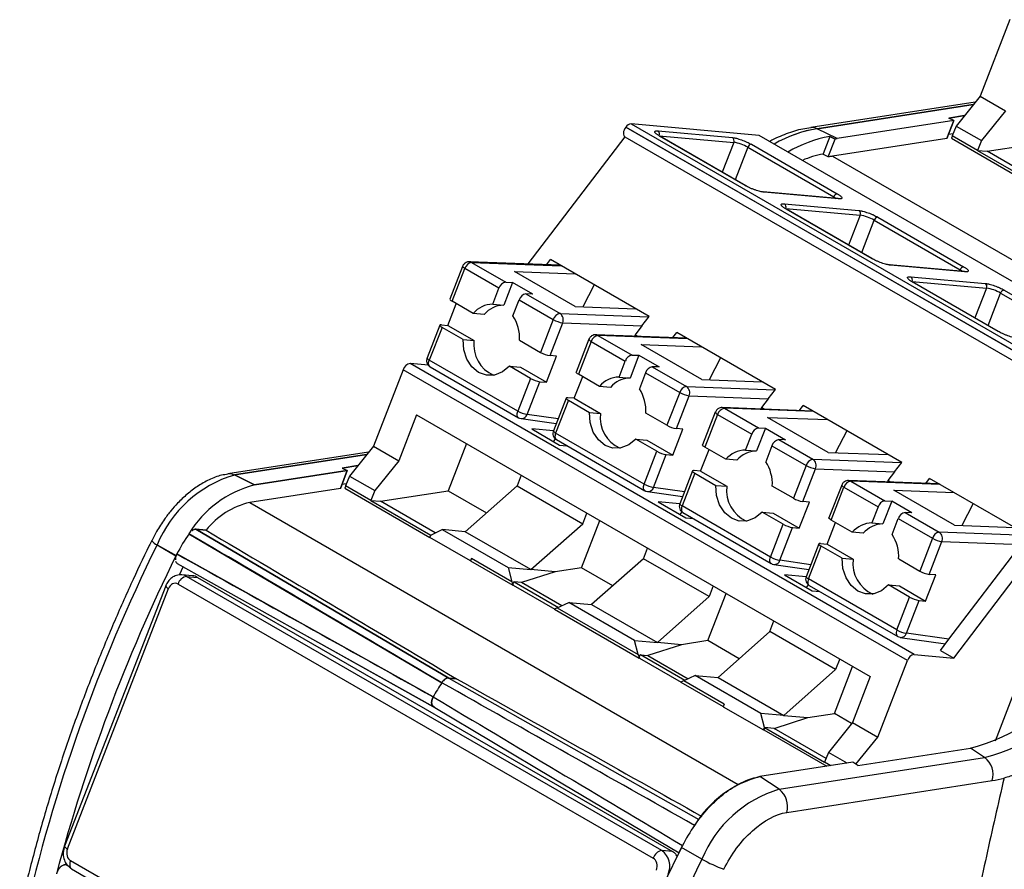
# Model space of a CAD drawing. Header units: millimetres. Extents: x 10 to 410, y 10 to 314.
# Tile 26 of 31: x 307 to 335, y 246 to 269. Entities that reach past the tile are written whole.
import ezdxf

# ---------------------------------------------------------------- set-up
doc = ezdxf.new("R2010")
doc.units = ezdxf.units.MM
doc.header["$LTSCALE"] = 1.5

msp = doc.modelspace()

# ---------------------------------------------------------------- linework, layer by layer
for p, q in [((334.722, 269.302), (333.892, 267.162)), ((333.756, 266.993), (329.156, 266.281)), ((333.756, 266.993), (329.156, 266.281)), ((329.336, 266.25), (333.702, 266.926)), ((333.702, 266.926), (329.336, 266.25)), ((333.892, 267.162), (333.218, 266.325)), ((333.892, 267.162), (334.599, 266.754)), ((334.599, 266.754), (333.926, 265.916)), ((324.129, 266.383), (338.236, 258.239)), ((327.709, 266.063), (324.129, 266.383)), ((333.157, 266.475), (329.896, 265.971)), ((333.157, 266.475), (329.896, 265.971)), ((332.963, 265.976), (333.157, 266.475)), ((333.157, 266.475), (332.963, 265.976)), ((333.013, 266.548), (333.452, 266.615)), ((333.452, 266.615), (333.013, 266.548)), ((333.157, 266.475), (333.013, 266.548)), ((333.157, 266.475), (333.013, 266.548)), ((323.983, 266.295), (323.979, 266.29)), ((338.086, 258.148), (323.979, 266.29)), ((323.983, 266.295), (338.09, 258.152)), ((324.882, 266.186), (326.964, 266)), ((329.896, 265.971), (329.336, 266.25)), ((329.896, 265.971), (329.336, 266.25)), ((333.134, 266.106), (333.006, 266.086)), ((333.218, 266.325), (333.112, 266.051)), ((333.218, 266.325), (333.926, 265.916)), ((323.955, 266.021), (321.244, 262.463)), ((323.955, 266.021), (338.062, 257.878)), ((324.917, 266.054), (326.999, 265.868)), ((327.324, 264.657), (324.92, 266.045)), ((327.339, 264.652), (324.934, 266.04)), ((326.999, 265.868), (326.676, 265.035)), ((327.492, 265.815), (329.896, 264.427)), ((341.816, 257.919), (327.709, 266.063)), ((329.688, 266.033), (329.497, 265.542)), ((329.639, 265.46), (329.834, 265.961)), ((329.639, 265.46), (329.834, 265.961)), ((329.688, 266.033), (329.834, 265.961)), ((329.834, 265.961), (329.688, 266.033)), ((332.963, 265.976), (329.762, 265.48)), ((333.089, 265.982), (335.473, 264.606)), ((333.819, 265.643), (333.112, 266.051)), ((333.926, 265.916), (333.819, 265.643)), ((334.086, 265.619), (335.983, 265.913)), ((327.395, 265.729), (327.044, 264.823)), ((327.395, 265.729), (329.799, 264.341)), ((333.819, 265.643), (335.499, 264.673)), ((333.819, 265.643), (334.086, 265.619)), ((335.623, 264.732), (334.086, 265.619)), ((329.762, 265.48), (343.514, 257.542)), ((329.907, 264.294), (327.825, 264.48)), ((329.934, 264.286), (327.852, 264.472)), ((329.785, 264.305), (329.799, 264.341)), ((328.417, 264.145), (330.5, 263.959)), ((328.453, 264.013), (330.535, 263.827)), ((330.86, 262.616), (328.455, 264.004)), ((330.874, 262.611), (328.47, 263.999)), ((330.535, 263.827), (330.212, 262.994)), ((330.579, 262.782), (330.931, 263.688)), ((330.931, 263.688), (333.335, 262.3)), ((331.027, 263.774), (333.431, 262.386)), ((322.143, 262.428), (319.607, 262.525)), ((319.666, 262.507), (320.621, 261.956)), ((319.666, 262.507), (322.171, 262.412)), ((321.764, 262.443), (321.872, 262.585)), ((324.63, 260.993), (321.872, 262.585)), ((319.413, 262.397), (319.057, 261.48)), ((319.121, 261.418), (319.477, 262.336)), ((320.432, 261.785), (319.477, 262.336)), ((320.871, 262.252), (322.56, 262.188)), ((322.568, 261.272), (320.871, 262.252)), ((333.443, 262.253), (331.361, 262.439)), ((333.469, 262.245), (331.387, 262.431)), ((333.335, 262.3), (333.321, 262.264)), ((320.813, 261.949), (320.565, 261.311)), ((320.621, 261.956), (320.813, 261.949)), ((321.378, 261.622), (320.813, 261.949)), ((331.953, 262.104), (334.035, 261.918)), ((331.988, 261.972), (334.07, 261.786)), ((334.395, 260.575), (331.991, 261.963)), ((334.41, 260.57), (332.006, 261.958)), ((320.259, 261.338), (320.432, 261.785)), ((323.094, 261.88), (322.778, 261.264)), ((334.07, 261.786), (333.747, 260.953)), ((334.563, 261.733), (336.967, 260.345)), ((319.711, 261.078), (319.121, 261.418)), ((320.824, 261.011), (320.998, 261.458)), ((320.998, 261.458), (321.952, 260.907)), ((321.187, 261.63), (322.141, 261.079)), ((321.378, 261.622), (321.187, 261.63)), ((334.115, 260.741), (334.466, 261.647)), ((334.466, 261.647), (336.87, 260.259)), ((319.003, 260.744), (319.239, 261.351)), ((320.259, 261.338), (320.565, 261.311)), ((322.568, 261.272), (324.257, 261.208)), ((320.017, 261.051), (319.711, 261.078)), ((321.952, 260.907), (321.596, 259.99)), ((322.141, 261.079), (324.623, 260.984)), ((324.43, 260.731), (324.63, 260.993)), ((318.775, 260.751), (318.419, 259.833)), ((318.839, 260.689), (318.483, 259.772)), ((318.82, 260.76), (319.003, 260.744)), ((319.428, 260.349), (318.839, 260.689)), ((319.003, 260.744), (319.734, 260.322)), ((321.86, 259.897), (322.216, 260.814)), ((322.216, 260.814), (324.43, 260.731)), ((324.43, 260.731), (324.242, 260.484)), ((319.428, 260.349), (319.734, 260.322)), ((321.007, 260.33), (321.596, 259.99)), ((322.949, 260.356), (322.593, 259.439)), ((323.013, 260.295), (322.657, 259.377)), ((323.013, 260.295), (323.967, 259.744)), ((325.679, 260.387), (323.143, 260.484)), ((323.202, 260.466), (324.156, 259.915)), ((325.707, 260.371), (323.202, 260.466)), ((324.242, 260.484), (324.226, 260.443)), ((324.242, 260.484), (324.321, 260.439)), ((325.299, 260.402), (325.408, 260.544)), ((328.165, 258.952), (325.408, 260.544)), ((324.407, 260.211), (326.096, 260.147)), ((326.104, 259.231), (324.407, 260.211)), ((320.958, 258.343), (318.483, 259.772)), ((321.761, 259.152), (322.044, 259.881)), ((322.044, 259.881), (321.86, 259.897)), ((323.794, 259.297), (323.967, 259.744)), ((324.348, 259.908), (324.1, 259.27)), ((324.156, 259.915), (324.348, 259.908)), ((324.348, 259.908), (324.914, 259.581)), ((326.63, 259.838), (326.314, 259.223)), ((317.751, 259.505), (316.922, 257.366)), ((331.858, 251.361), (317.751, 259.505)), ((332.051, 251.532), (317.945, 259.676)), ((318.458, 259.63), (317.945, 259.676)), ((318.505, 259.588), (320.98, 258.159)), ((321.313, 259.261), (320.724, 259.601)), ((320.724, 259.601), (321.03, 259.574)), ((321.03, 259.574), (321.761, 259.152)), ((324.722, 259.589), (325.677, 259.038)), ((324.914, 259.581), (324.722, 259.589)), ((321.313, 259.261), (320.958, 258.343)), ((322.539, 258.703), (322.774, 259.31)), ((323.246, 259.037), (322.657, 259.377)), ((323.794, 259.297), (324.1, 259.27)), ((324.533, 259.417), (324.36, 258.97)), ((324.533, 259.417), (325.488, 258.866)), ((326.104, 259.231), (327.793, 259.167)), ((321.221, 258.251), (321.577, 259.168)), ((321.577, 259.168), (321.761, 259.152)), ((323.553, 259.01), (323.246, 259.037)), ((325.677, 259.038), (328.159, 258.943)), ((327.965, 258.689), (328.165, 258.952)), ((322.31, 258.71), (321.954, 257.792)), ((322.374, 258.648), (322.018, 257.731)), ((322.539, 258.703), (322.355, 258.719)), ((322.374, 258.648), (322.963, 258.308)), ((322.539, 258.703), (323.27, 258.281)), ((325.488, 258.866), (325.132, 257.949)), ((325.396, 257.856), (325.752, 258.773)), ((325.752, 258.773), (327.965, 258.689)), ((327.965, 258.689), (327.778, 258.443)), ((329.214, 258.346), (326.678, 258.443)), ((326.737, 258.425), (327.692, 257.874)), ((329.242, 258.33), (326.737, 258.425)), ((327.778, 258.443), (327.762, 258.402)), ((327.857, 258.398), (327.778, 258.443)), ((328.835, 258.361), (328.943, 258.503)), ((331.701, 256.911), (328.943, 258.503)), ((318.127, 258.242), (317.629, 256.957)), ((318.127, 258.242), (330.82, 250.915)), ((320.981, 258.161), (321.008, 258.146)), ((321.008, 258.146), (321.052, 258.138)), ((321.052, 258.134), (322.033, 257.994)), ((322.084, 258.127), (321.221, 258.251)), ((322.963, 258.308), (323.27, 258.281)), ((325.132, 257.949), (324.542, 258.289)), ((326.484, 258.315), (326.129, 257.398)), ((326.548, 258.254), (326.193, 257.336)), ((326.548, 258.254), (327.503, 257.703)), ((327.942, 258.17), (329.631, 258.106)), ((329.639, 257.19), (327.942, 258.17)), ((321.957, 257.791), (321.349, 257.845)), ((321.349, 257.845), (322.127, 257.396)), ((325.297, 257.111), (325.579, 257.84)), ((325.579, 257.84), (325.396, 257.856)), ((327.884, 257.867), (327.636, 257.229)), ((327.692, 257.874), (327.884, 257.867)), ((327.884, 257.867), (328.449, 257.54)), ((333.154, 251.434), (338.062, 257.878)), ((321.962, 257.491), (322.017, 257.563)), ((324.493, 256.302), (322.018, 257.731)), ((322.041, 257.547), (324.516, 256.118)), ((324.849, 257.22), (324.26, 257.56)), ((324.26, 257.56), (324.566, 257.533)), ((327.33, 257.256), (327.503, 257.703)), ((328.258, 257.548), (329.212, 256.997)), ((328.449, 257.54), (328.258, 257.548)), ((330.165, 257.797), (329.85, 257.182)), ((316.922, 257.366), (316.248, 256.528)), ((316.922, 257.366), (317.629, 256.957)), ((319.525, 257.436), (319.013, 256.116)), ((322.127, 257.396), (322.334, 257.377)), ((324.566, 257.533), (325.297, 257.111)), ((326.074, 256.662), (326.31, 257.269)), ((326.782, 256.996), (326.193, 257.336)), ((328.069, 257.376), (327.895, 256.929)), ((328.069, 257.376), (329.023, 256.825)), ((316.785, 257.196), (312.852, 256.587)), ((316.785, 257.196), (312.852, 256.587)), ((313.032, 256.557), (316.731, 257.129)), ((316.731, 257.129), (313.032, 256.557)), ((324.493, 256.302), (324.849, 257.22)), ((324.757, 256.21), (325.113, 257.127)), ((325.113, 257.127), (325.297, 257.111)), ((327.088, 256.969), (326.782, 256.996)), ((327.33, 257.256), (327.636, 257.229)), ((329.212, 256.997), (331.694, 256.902)), ((329.639, 257.19), (331.328, 257.126)), ((316.046, 256.751), (316.482, 256.819)), ((316.482, 256.819), (316.046, 256.751)), ((316.046, 256.751), (316.19, 256.679)), ((316.046, 256.751), (316.19, 256.679)), ((317.629, 256.957), (316.955, 256.119)), ((329.023, 256.825), (328.667, 255.908)), ((328.931, 255.815), (329.287, 256.732)), ((329.287, 256.732), (331.501, 256.648)), ((331.501, 256.648), (331.701, 256.911)), ((313.032, 256.557), (313.59, 256.277)), ((313.59, 256.277), (313.032, 256.557)), ((316.19, 256.679), (313.59, 256.277)), ((313.59, 256.277), (316.19, 256.679)), ((315.996, 256.179), (316.19, 256.679)), ((316.19, 256.679), (315.996, 256.179)), ((316.248, 256.528), (316.142, 256.254)), ((316.248, 256.528), (316.955, 256.119)), ((321.054, 256.553), (320.938, 256.255)), ((325.846, 256.669), (325.49, 255.751)), ((325.91, 256.607), (325.554, 255.69)), ((326.074, 256.662), (325.891, 256.678)), ((325.91, 256.607), (326.499, 256.267)), ((326.074, 256.662), (326.805, 256.24)), ((331.501, 256.648), (331.313, 256.402)), ((332.37, 256.32), (332.479, 256.462)), ((335.236, 254.87), (332.479, 256.462)), ((315.996, 256.179), (313.459, 255.787)), ((316.163, 256.309), (316.038, 256.29)), ((316.118, 256.185), (318.502, 254.809)), ((316.849, 255.846), (316.142, 256.254)), ((320.938, 256.255), (319.49, 254.97)), ((320.938, 256.255), (322.777, 255.193)), ((325.62, 256.086), (324.757, 256.21)), ((326.499, 256.267), (326.805, 256.24)), ((328.667, 255.908), (328.078, 256.248)), ((330.02, 256.274), (329.664, 255.357)), ((329.728, 255.295), (330.084, 256.213)), ((330.084, 256.213), (331.039, 255.662)), ((332.75, 256.305), (330.214, 256.402)), ((330.273, 256.384), (331.228, 255.833)), ((332.778, 256.289), (330.273, 256.384)), ((331.313, 256.402), (331.297, 256.361)), ((331.392, 256.357), (331.313, 256.402)), ((316.955, 256.119), (316.849, 255.846)), ((317.116, 255.822), (319.013, 256.116)), ((319.013, 256.116), (320.084, 255.497)), ((324.517, 256.12), (324.543, 256.105)), ((324.543, 256.105), (324.588, 256.097)), ((324.587, 256.093), (325.568, 255.953)), ((331.478, 256.129), (333.167, 256.065)), ((333.175, 255.149), (331.478, 256.129)), ((313.459, 255.787), (327.125, 247.898)), ((316.849, 255.846), (318.528, 254.877)), ((316.849, 255.846), (317.116, 255.822)), ((318.652, 254.935), (317.116, 255.822)), ((324.885, 255.804), (325.662, 255.355)), ((325.493, 255.75), (324.885, 255.804)), ((328.029, 254.261), (325.554, 255.69)), ((328.832, 255.07), (329.115, 255.799)), ((329.115, 255.799), (328.931, 255.815)), ((331.039, 255.662), (330.865, 255.215)), ((331.419, 255.826), (331.171, 255.188)), ((331.228, 255.833), (331.419, 255.826)), ((331.985, 255.499), (331.419, 255.826)), ((333.701, 255.756), (333.385, 255.141)), ((322.777, 255.193), (322.893, 255.491)), ((325.498, 255.45), (325.553, 255.522)), ((325.576, 255.506), (328.051, 254.077)), ((325.662, 255.355), (325.87, 255.336)), ((328.385, 255.179), (327.795, 255.519)), ((327.795, 255.519), (328.101, 255.492)), ((328.101, 255.492), (328.832, 255.07)), ((331.431, 254.888), (331.604, 255.335)), ((331.604, 255.335), (332.559, 254.784)), ((331.793, 255.507), (332.748, 254.956)), ((331.985, 255.499), (331.793, 255.507)), ((321.328, 253.909), (322.777, 255.193)), ((322.743, 253.962), (323.255, 255.282)), ((328.029, 254.261), (328.385, 255.179)), ((328.293, 254.169), (328.648, 255.086)), ((328.648, 255.086), (328.832, 255.07)), ((329.61, 254.621), (329.845, 255.228)), ((330.317, 254.955), (329.728, 255.295)), ((330.865, 255.215), (331.171, 255.188)), ((333.175, 255.149), (334.864, 255.085)), ((310.854, 254.976), (310.724, 254.718)), ((310.854, 254.976), (310.724, 254.718)), ((311.761, 254.913), (318.833, 250.743)), ((319.031, 250.873), (311.955, 255.038)), ((312.24, 255.012), (311.955, 255.038)), ((311.955, 255.038), (319.031, 250.873)), ((311.955, 255.038), (312.24, 255.012)), ((318.501, 254.807), (318.528, 254.877)), ((319.633, 254.154), (318.501, 254.807)), ((318.528, 254.877), (318.847, 255.027)), ((318.847, 255.027), (320.685, 253.966)), ((319.49, 254.97), (318.847, 255.027)), ((321.328, 253.909), (319.49, 254.97)), ((330.624, 254.928), (330.317, 254.955)), ((332.559, 254.784), (332.203, 253.867)), ((335.23, 254.861), (332.748, 254.956)), ((310.87, 254.603), (311.397, 254.294)), ((310.87, 254.603), (311.399, 254.299)), ((324.474, 254.214), (324.59, 254.512)), ((329.381, 254.628), (329.025, 253.71)), ((329.089, 253.649), (329.445, 254.566)), ((329.426, 254.637), (329.61, 254.621)), ((330.035, 254.226), (329.445, 254.566)), ((329.61, 254.621), (330.341, 254.199)), ((332.467, 253.774), (332.823, 254.691)), ((332.823, 254.691), (335.036, 254.607)), ((333.018, 251.958), (335.036, 254.607)), ((311.423, 254.346), (311.397, 254.294)), ((318.594, 250.347), (311.423, 254.346)), ((311.599, 253.995), (311.485, 253.757)), ((319.66, 254.223), (319.633, 254.154)), ((319.633, 254.154), (319.636, 254.155)), ((319.636, 254.155), (320.821, 253.471)), ((320.791, 253.57), (319.66, 254.223)), ((320.685, 253.966), (320.791, 253.57)), ((320.685, 253.966), (321.328, 253.909)), ((322.743, 253.962), (322.004, 253.848)), ((323.62, 253.456), (322.743, 253.962)), ((324.474, 254.214), (323.025, 252.929)), ((326.312, 253.152), (324.474, 254.214)), ((328.052, 254.079), (328.079, 254.064)), ((328.079, 254.064), (328.123, 254.056)), ((328.123, 254.052), (329.104, 253.912)), ((329.155, 254.045), (328.293, 254.169)), ((330.035, 254.226), (330.341, 254.199)), ((331.614, 254.207), (332.203, 253.867)), ((311.563, 253.761), (311.553, 253.762)), ((311.86, 253.734), (311.563, 253.761)), ((324.989, 246.044), (311.695, 253.719)), ((311.695, 253.719), (311.995, 253.692)), ((311.995, 253.692), (325.289, 246.017)), ((322.004, 253.848), (321.058, 253.546)), ((322.004, 253.848), (321.328, 253.909)), ((329.028, 253.709), (328.42, 253.763)), ((328.42, 253.763), (329.198, 253.314)), ((332.368, 253.029), (332.651, 253.758)), ((332.651, 253.758), (332.467, 253.774)), ((311.109, 253.455), (308.28, 246.165)), ((311.109, 253.455), (311.108, 253.452)), ((311.454, 253.504), (324.747, 245.83)), ((320.825, 253.472), (320.821, 253.471)), ((320.825, 253.472), (321.994, 252.798)), ((321.058, 253.546), (320.858, 253.564)), ((320.858, 253.564), (322.095, 252.85)), ((322.188, 252.894), (321.058, 253.546)), ((326.428, 253.45), (326.312, 253.152)), ((329.033, 253.409), (329.088, 253.481)), ((331.564, 252.22), (329.089, 253.649)), ((329.112, 253.465), (331.587, 252.036)), ((331.92, 253.138), (331.331, 253.478)), ((331.331, 253.478), (331.637, 253.451)), ((331.637, 253.451), (332.368, 253.029)), ((308.36, 246.089), (311.189, 253.379)), ((324.864, 251.868), (326.312, 253.152)), ((326.278, 251.921), (326.79, 253.241)), ((329.198, 253.314), (329.405, 253.295)), ((331.564, 252.22), (331.92, 253.138)), ((322.064, 252.836), (322.382, 252.986)), ((324.221, 251.925), (322.382, 252.986)), ((322.382, 252.986), (323.025, 252.929)), ((323.025, 252.929), (324.864, 251.868)), ((331.828, 252.128), (332.184, 253.045)), ((332.184, 253.045), (332.368, 253.029)), ((321.987, 252.797), (324.356, 251.43)), ((322.064, 252.836), (324.327, 251.529)), ((328.009, 252.173), (328.125, 252.471)), ((328.009, 252.173), (326.561, 250.888)), ((329.848, 251.111), (328.009, 252.173)), ((331.588, 252.038), (331.614, 252.023)), ((333.018, 251.958), (331.828, 252.128)), ((324.327, 251.529), (324.221, 251.925)), ((324.221, 251.925), (324.864, 251.868)), ((325.54, 251.807), (324.593, 251.505)), ((325.54, 251.807), (324.864, 251.868)), ((326.278, 251.921), (325.54, 251.807)), ((327.155, 251.415), (326.278, 251.921)), ((331.614, 252.023), (331.659, 252.015)), ((331.658, 252.011), (332.922, 251.831)), ((332.782, 251.648), (333.018, 251.958)), ((324.394, 251.523), (324.593, 251.505)), ((325.631, 250.809), (324.394, 251.523)), ((324.593, 251.505), (325.723, 250.853)), ((332.051, 251.532), (333.154, 251.434)), ((332.782, 251.648), (333.154, 251.434)), ((324.361, 251.431), (324.356, 251.43)), ((324.361, 251.431), (325.53, 250.757)), ((329.814, 249.88), (330.326, 251.2)), ((329.964, 251.409), (329.848, 251.111)), ((331.028, 249.222), (331.858, 251.361)), ((325.918, 250.945), (325.599, 250.795)), ((327.756, 249.884), (325.918, 250.945)), ((325.918, 250.945), (326.561, 250.888)), ((329.848, 251.111), (328.399, 249.827)), ((335.109, 251.165), (334.311, 249.11)), ((319.246, 250.854), (319.031, 250.873)), ((319.031, 250.873), (319.246, 250.854)), ((319.031, 250.873), (326.024, 246.915)), ((325.522, 250.756), (326.705, 250.074)), ((326.731, 250.141), (325.599, 250.795)), ((326.561, 250.888), (328.399, 249.827)), ((330.82, 250.915), (330.321, 249.63)), ((326.731, 250.141), (326.704, 250.072)), ((326.704, 250.072), (327.835, 249.419)), ((327.862, 249.488), (327.756, 249.884)), ((328.399, 249.827), (327.756, 249.884)), ((328.399, 249.827), (329.075, 249.766)), ((329.075, 249.766), (329.814, 249.88)), ((330.298, 249.601), (329.814, 249.88)), ((328.129, 249.464), (329.075, 249.766)), ((330.321, 249.63), (329.648, 248.792)), ((330.321, 249.63), (331.028, 249.222)), ((327.835, 249.419), (327.862, 249.488)), ((327.838, 249.419), (327.835, 249.419)), ((327.838, 249.419), (329.601, 248.402)), ((327.862, 249.488), (329.542, 248.519)), ((328.129, 249.464), (327.862, 249.488)), ((329.583, 248.625), (328.129, 249.464)), ((330.416, 248.46), (331.028, 249.222)), ((329.648, 248.792), (329.542, 248.519)), ((330.171, 248.49), (329.648, 248.792)), ((330.471, 248.424), (333.619, 248.911)), ((334.019, 248.648), (333.619, 248.911)), ((334.019, 248.648), (333.619, 248.911)), ((330.332, 248.515), (327.733, 248.113)), ((328.271, 247.759), (334.019, 248.648)), ((328.271, 247.759), (334.019, 248.648)), ((329.714, 248.419), (329.542, 248.519)), ((330.471, 248.424), (330.332, 248.515)), ((328.271, 247.759), (327.733, 248.113)), ((328.485, 247.113), (334.233, 248.002)), ((308.28, 246.165), (308.279, 246.162)), ((325.289, 246.017), (324.989, 246.044)), ((326.11, 245.806), (325.539, 246.13)), ((326.11, 245.806), (325.539, 246.13)), ((321.742, 238.085), (308.449, 245.759)), ((308.35, 245.648), (308.31, 245.651)), ((308.404, 245.596), (308.31, 245.651)), ((308.477, 245.529), (321.77, 237.854))]:
    msp.add_line(p, q)
at = {"flags": 128}
for points in [[(323.979, 266.29), (323.954, 266.253), (323.934, 266.213), (323.92, 266.172), (323.913, 266.132), (323.913, 266.095), (323.921, 266.063), (323.935, 266.038), (323.955, 266.021)], [(324.92, 266.045), (324.931, 266.042), (324.934, 266.04)], [(327.324, 264.657), (327.335, 264.654), (327.339, 264.652)], [(327.852, 264.472), (327.837, 264.478), (327.825, 264.48)], [(329.799, 264.341), (329.837, 264.318), (329.864, 264.298)], [(329.934, 264.286), (329.919, 264.292), (329.907, 264.294)], [(328.455, 264.004), (328.467, 264.001), (328.47, 263.999)], [(330.86, 262.616), (330.871, 262.613), (330.874, 262.611)], [(319.477, 262.336), (319.452, 262.352), (319.433, 262.366), (319.419, 262.379), (319.413, 262.39), (319.413, 262.397)], [(331.387, 262.431), (331.373, 262.437), (331.361, 262.439)], [(333.335, 262.3), (333.373, 262.277), (333.399, 262.257)], [(333.469, 262.245), (333.455, 262.251), (333.443, 262.253)], [(331.991, 261.963), (332.002, 261.96), (332.006, 261.958)], [(318.82, 260.76), (318.798, 260.761), (318.784, 260.758), (318.775, 260.752), (318.774, 260.744), (318.781, 260.733), (318.794, 260.72), (318.813, 260.705), (318.839, 260.689)], [(334.41, 260.57), (334.406, 260.572), (334.395, 260.575)], [(320.724, 259.601), (320.53, 259.44), (320.309, 259.354), (320.081, 259.35), (319.864, 259.428), (319.677, 259.583), (319.534, 259.801), (319.449, 260.063), (319.428, 260.349)], [(318.505, 259.588), (318.491, 259.599), (318.477, 259.618), (318.468, 259.642), (318.464, 259.671), (318.465, 259.703), (318.471, 259.737), (318.483, 259.772)], [(322.657, 259.377), (322.632, 259.393), (322.612, 259.408), (322.599, 259.421), (322.593, 259.432), (322.593, 259.439)], [(322.355, 258.719), (322.334, 258.72), (322.319, 258.717), (322.311, 258.711), (322.31, 258.703), (322.316, 258.692), (322.329, 258.679), (322.349, 258.664), (322.374, 258.648)], [(320.98, 258.159), (320.966, 258.17), (320.952, 258.189), (320.943, 258.214), (320.939, 258.242), (320.94, 258.274), (320.946, 258.308), (320.958, 258.343)], [(324.26, 257.56), (324.065, 257.399), (323.844, 257.313), (323.616, 257.309), (323.399, 257.387), (323.212, 257.542), (323.07, 257.76), (322.985, 258.022), (322.963, 258.308)], [(322.018, 257.731), (321.993, 257.747), (321.973, 257.761), (321.96, 257.775), (321.954, 257.786), (321.954, 257.792)], [(322.018, 257.731), (322.007, 257.696), (322.001, 257.662), (321.999, 257.63), (322.003, 257.601), (322.013, 257.577), (322.026, 257.558), (322.041, 257.547)], [(326.193, 257.336), (326.167, 257.352), (326.148, 257.367), (326.135, 257.38), (326.128, 257.391), (326.129, 257.398)], [(325.891, 256.678), (325.87, 256.679), (325.855, 256.676), (325.847, 256.67), (325.846, 256.662), (325.852, 256.651), (325.865, 256.638), (325.884, 256.623), (325.91, 256.607)], [(324.516, 256.118), (324.501, 256.129), (324.487, 256.148), (324.478, 256.173), (324.474, 256.201), (324.476, 256.233), (324.482, 256.267), (324.493, 256.302)], [(327.795, 255.519), (327.601, 255.358), (327.38, 255.272), (327.152, 255.268), (326.935, 255.346), (326.748, 255.501), (326.605, 255.719), (326.52, 255.981), (326.499, 256.267)], [(330.084, 256.213), (330.059, 256.228), (330.039, 256.243), (330.026, 256.256), (330.02, 256.267), (330.02, 256.274)], [(325.554, 255.69), (325.529, 255.706), (325.509, 255.72), (325.496, 255.734), (325.49, 255.745), (325.49, 255.751)], [(325.554, 255.69), (325.542, 255.655), (325.536, 255.621), (325.535, 255.589), (325.539, 255.56), (325.548, 255.536), (325.562, 255.517), (325.576, 255.506)], [(329.728, 255.295), (329.703, 255.311), (329.683, 255.326), (329.67, 255.339), (329.664, 255.35), (329.664, 255.357)], [(329.426, 254.637), (329.405, 254.638), (329.39, 254.635), (329.382, 254.629), (329.381, 254.621), (329.387, 254.61), (329.4, 254.597), (329.42, 254.582), (329.445, 254.566)], [(328.051, 254.077), (328.037, 254.088), (328.023, 254.107), (328.014, 254.132), (328.01, 254.16), (328.011, 254.192), (328.017, 254.226), (328.029, 254.261)], [(311.426, 254.084), (314.897, 252.142), (318.584, 250.08)], [(311.426, 254.084), (314.897, 252.142), (318.592, 250.076)], [(331.331, 253.478), (331.136, 253.317), (330.916, 253.231), (330.687, 253.227), (330.471, 253.305), (330.283, 253.46), (330.141, 253.678), (330.056, 253.94), (330.035, 254.226)], [(311.695, 253.719), (311.623, 253.75), (311.563, 253.761)], [(329.089, 253.649), (329.078, 253.614), (329.072, 253.58), (329.071, 253.548), (329.075, 253.519), (329.084, 253.495), (329.097, 253.476), (329.112, 253.465)], [(331.564, 252.22), (331.553, 252.185), (331.547, 252.151), (331.545, 252.119), (331.549, 252.091), (331.558, 252.066), (331.572, 252.047), (331.587, 252.036)], [(318.591, 250.077), (321.97, 248.064), (325.469, 245.979)], [(318.591, 250.077), (321.97, 248.064), (325.469, 245.979)], [(308.45, 245.553), (308.461, 245.54), (308.477, 245.529)]]:
    msp.add_lwpolyline(points, dxfattribs=at)
for centre, radius, start, end in [((324.142, 266.196), 0.187, 93.8714, 148.0573), ((324.818, 266.098), 0.109, 336.0238, 53.9768), ((329.875, 262.846), 3.447, 98.9838, 120.3852), ((329.891, 262.799), 3.496, 99.1344, 120.2345), ((326.9, 265.912), 0.109, 336.0238, 53.9768), ((326.825, 264.737), 1.145, 60.1095, 81.2221), ((327.51, 265.698), 0.119, 98.6007, 164.5265), ((330.322, 262.545), 3.545, 100.3037, 120.6017), ((330.339, 262.499), 3.593, 100.4414, 120.464), ((330.252, 263.385), 2.61, 97.8386, 99.2109), ((330.252, 263.384), 2.611, 97.8388, 99.2108), ((333.984, 265.713), 0.935, 158.7654, 163.2281), ((330.061, 262.687), 2.91, 101.1819, 113.0919), ((330.084, 263.131), 2.371, 97.8076, 100.7981), ((329.914, 264.31), 0.119, 98.6007, 164.5265), ((328.354, 264.057), 0.109, 336.0238, 53.9768), ((330.436, 263.871), 0.109, 336.0238, 53.9768), ((330.36, 262.696), 1.145, 60.1095, 81.2221), ((331.045, 263.657), 0.119, 98.6007, 164.5265), ((319.71, 262.269), 0.242, 100.4362, 164.036), ((319.602, 262.399), 0.126, 59.494, 87.8652), ((333.449, 262.269), 0.119, 98.6007, 164.5265), ((320.665, 261.718), 0.242, 100.4362, 164.036), ((331.889, 262.016), 0.109, 336.0238, 53.9768), ((333.971, 261.83), 0.109, 336.0238, 53.9768), ((333.896, 260.655), 1.145, 60.1095, 81.2221), ((334.581, 261.616), 0.119, 98.6007, 164.5265), ((319.153, 261.515), 0.101, 200.2633, 252.1043), ((321.23, 261.392), 0.242, 100.4362, 164.036), ((320.271, 260.605), 0.733, 90.954, 139.7935), ((320.577, 260.577), 0.733, 90.954, 139.7935), ((319.88, 260.393), 1.129, 356.7893, 33.2113), ((322.185, 260.84), 0.242, 100.4362, 164.036), ((322.333, 261.569), 0.763, 240.1095, 261.2221), ((322.011, 260.899), 0.222, 337.5503, 54.1202), ((320.66, 260.203), 0.934, 172.6926, 246.185), ((323.044, 260.391), 0.101, 200.2633, 252.1043), ((323.246, 260.228), 0.242, 100.4362, 164.036), ((323.138, 260.358), 0.126, 59.494, 87.8652), ((318.514, 259.869), 0.101, 200.2633, 252.1043), ((321.977, 260.651), 0.763, 240.1095, 261.2221), ((324.2, 259.677), 0.242, 100.4362, 164.036), ((317.98, 259.441), 0.237, 98.6007, 164.5265), ((324.766, 259.351), 0.242, 100.4362, 164.036), ((321.694, 259.922), 0.763, 240.1095, 261.2221), ((323.806, 258.564), 0.733, 90.954, 139.7935), ((324.113, 258.536), 0.733, 90.954, 139.7935), ((323.415, 258.352), 1.129, 356.7893, 33.2113), ((325.721, 258.799), 0.242, 100.4362, 164.036), ((325.547, 258.858), 0.222, 337.5503, 54.1202), ((325.868, 259.528), 0.763, 240.1095, 261.2221), ((326.781, 258.187), 0.242, 100.4362, 164.036), ((326.673, 258.317), 0.126, 59.494, 87.8652), ((321.338, 259.005), 0.763, 240.1095, 261.2221), ((321.065, 258.298), 0.164, 265.3503, 343.3549), ((324.196, 258.162), 0.934, 172.6926, 246.185), ((326.58, 258.35), 0.101, 200.2633, 252.1043), ((325.512, 258.61), 0.763, 240.1095, 261.2221), ((327.736, 257.636), 0.242, 100.4362, 164.036), ((328.302, 257.31), 0.242, 100.4362, 164.036), ((325.229, 257.881), 0.763, 240.1095, 261.2221), ((327.342, 256.523), 0.733, 90.954, 139.7935), ((327.648, 256.495), 0.733, 90.954, 139.7935), ((329.256, 256.758), 0.242, 100.4362, 164.036), ((329.082, 256.817), 0.222, 337.5503, 54.1202), ((326.951, 256.311), 1.129, 356.7893, 33.2113), ((329.404, 257.487), 0.763, 240.1095, 261.2221), ((313.997, 253.316), 3.381, 106.5881, 157.6254), ((312.895, 256.295), 0.295, 62.3826, 98.6856), ((312.895, 256.295), 0.295, 62.3809, 98.7819), ((314.364, 253.33), 3.047, 104.7111, 148.6954), ((317.013, 255.916), 0.935, 158.7654, 163.2281), ((324.873, 256.964), 0.763, 240.1095, 261.2221), ((324.6, 256.257), 0.164, 265.3503, 343.3549), ((327.731, 256.121), 0.934, 172.6926, 246.185), ((330.317, 256.146), 0.242, 100.4362, 164.036), ((330.209, 256.276), 0.126, 59.494, 87.8652), ((329.048, 256.569), 0.763, 240.1095, 261.2221), ((313.961, 253.651), 2.194, 103.2184, 141.6519), ((331.271, 255.595), 0.242, 100.4362, 164.036), ((331.837, 255.268), 0.242, 100.4362, 164.036), ((328.765, 255.84), 0.763, 240.1095, 261.2221), ((330.877, 254.482), 0.733, 90.954, 139.7935), ((331.184, 254.454), 0.733, 90.954, 139.7935), ((315.658, 252.203), 4.746, 145.184, 153.1617), ((330.486, 254.27), 1.129, 356.7893, 33.2113), ((332.792, 254.717), 0.242, 100.4362, 164.036), ((332.939, 255.446), 0.763, 240.1095, 261.2221), ((332.618, 254.776), 0.222, 337.5503, 54.1202), ((352.831, 233.804), 46.833, 153.6335, 167.2594), ((311.014, 254.951), 0.377, 217.8736, 247.5212), ((311.019, 254.966), 0.391, 219.4843, 247.7332), ((354.259, 233.124), 47.805, 153.7141, 165.1251), ((328.409, 254.923), 0.763, 240.1095, 261.2221), ((320.531, 253.885), 0.935, 158.7654, 163.2281), ((328.136, 254.216), 0.164, 265.3503, 343.3549), ((331.267, 254.08), 0.934, 172.6926, 246.185), ((311.74, 253.425), 0.297, 98.6007, 164.5265), ((329.12, 253.746), 0.101, 200.2633, 252.1043), ((332.583, 254.528), 0.763, 240.1095, 261.2221), ((311.238, 253.514), 0.144, 205.5782, 250.0767), ((332.3, 253.799), 0.763, 240.1095, 261.2221), ((331.945, 252.882), 0.763, 240.1095, 261.2221), ((331.671, 252.175), 0.164, 265.3503, 343.3549), ((332.087, 251.298), 0.237, 98.6007, 164.5265), ((332.361, 253.893), 5.139, 284.1723, 326.1935), ((322.645, 248.169), 4.599, 145.9693, 151.7393), ((332.753, 253.661), 5.17, 284.1709, 326.1867), ((328.733, 249.15), 0.935, 158.7654, 163.2281), ((333.647, 248.167), 0.609, 344.2964, 52.2986), ((328.506, 245.166), 3.047, 104.7111, 148.6954), ((329.237, 244.519), 3.381, 106.5881, 157.6254), ((327.899, 247.277), 0.609, 344.2964, 52.2986), ((329.8, 244.039), 4.746, 145.184, 153.1617), ((308.409, 246.224), 0.144, 205.6157, 250.0628), ((368.401, 224.959), 47.805, 153.7141, 165.1251), ((325.033, 245.751), 0.297, 98.6007, 164.5265), ((324.67, 245.605), 0.543, 336.0238, 53.9768), ((329.777, 244.05), 4.721, 153.162, 153.8631), ((308.644, 245.657), 0.22, 152.4739, 208.1617), ((368.071, 225.007), 46.833, 153.6335, 167.2594), ((328.179, 249.429), 4.172, 240.2802, 249.5705)]:
    msp.add_arc(centre, radius, start, end)
for centre, major_axis, ratio, start_param, end_param in [((400.547, 219.916), (364.107, -208.87), 0.010268, 1.77268, 1.773079), ((413.399, 195.778), (178.293, -105.387), 0.002822, 4.110747, 4.157722), ((321.158, 253.537), (-0.276, 0.784), 0.410743, 1.385684, 1.511395), ((320.894, 253.432), (-0.046, 0.131), 0.410743, 6.098073, 7.402484), ((322.431, 252.803), (0.733, 0.258), 0.218443, 2.017627, 2.143338), ((324.694, 251.496), (-0.276, 0.784), 0.410743, 1.385684, 1.511395), ((324.429, 251.391), (-0.046, 0.131), 0.410743, 6.098073, 7.402484), ((226.588, 303.622), (179.855, -101.359), 0.002708, 5.255135, 5.300282), ((325.967, 250.762), (0.733, 0.258), 0.218443, 2.017627, 2.143338)]:
    msp.add_ellipse(centre, major_axis=major_axis, ratio=ratio, start_param=start_param, end_param=end_param)
for points, knots in [([(324.92, 266.045), (324.908, 266.052), (324.886, 266.065), (324.857, 266.085), (324.827, 266.107), (324.802, 266.132), (324.789, 266.155), (324.791, 266.173), (324.809, 266.184), (324.838, 266.189), (324.867, 266.187), (324.882, 266.186)], [0, 0, 0, 0, 0.079597, 0.159223, 0.240129, 0.368602, 0.500069, 0.628543, 0.760011, 0.879282, 1, 1, 1, 1]), ([(329.16, 266.272), (329.083, 266.263), (328.855, 266.238), (328.47, 266.106), (328.16, 265.984), (328.007, 265.892), (328.006, 265.892)], [0, 0, 0, 0, 0.200323, 0.59939, 0.9965902, 1, 1, 1, 1]), ([(329.16, 266.272), (329.083, 266.263), (328.855, 266.238), (328.47, 266.106), (328.16, 265.984), (328.007, 265.892), (328.006, 265.892)], [0, 0, 0, 0, 0.200323, 0.59939, 0.99659, 1, 1, 1, 1]), ([(329.336, 266.25), (329.289, 266.271), (329.228, 266.297), (329.171, 266.278), (329.159, 266.274)], [0, 0, 0, 0, 0.7897716, 1, 1, 1, 1]), ([(329.336, 266.25), (329.289, 266.271), (329.228, 266.297), (329.171, 266.278), (329.159, 266.274)], [0, 0, 0, 0, 0.789772, 1, 1, 1, 1]), ([(326.964, 266), (326.975, 265.999), (326.996, 265.997), (327.033, 265.99), (327.082, 265.979), (327.144, 265.962), (327.219, 265.938), (327.296, 265.909), (327.369, 265.878), (327.436, 265.846), (327.473, 265.825), (327.492, 265.815)], [0, 0, 0, 0, 0.079597, 0.159223, 0.240129, 0.368602, 0.500069, 0.628543, 0.760011, 0.879282, 1, 1, 1, 1]), ([(327.852, 264.472), (327.841, 264.473), (327.82, 264.475), (327.783, 264.482), (327.734, 264.493), (327.672, 264.51), (327.597, 264.534), (327.519, 264.563), (327.447, 264.594), (327.38, 264.626), (327.343, 264.647), (327.324, 264.657)], [0, 0, 0, 0, 0.079597, 0.159223, 0.240129, 0.368602, 0.500069, 0.628543, 0.760011, 0.879282, 1, 1, 1, 1]), ([(329.896, 264.427), (329.907, 264.42), (329.93, 264.407), (329.959, 264.387), (329.989, 264.365), (330.014, 264.34), (330.027, 264.317), (330.025, 264.299), (330.007, 264.288), (329.977, 264.283), (329.948, 264.285), (329.934, 264.286)], [0, 0, 0, 0, 0.079597, 0.159223, 0.240129, 0.368602, 0.500069, 0.628543, 0.760011, 0.879282, 1, 1, 1, 1]), ([(328.455, 264.004), (328.444, 264.011), (328.421, 264.024), (328.392, 264.044), (328.363, 264.066), (328.338, 264.091), (328.325, 264.114), (328.327, 264.132), (328.344, 264.143), (328.374, 264.148), (328.403, 264.146), (328.417, 264.145)], [0, 0, 0, 0, 0.079597, 0.159223, 0.240129, 0.368602, 0.500069, 0.628543, 0.760011, 0.879282, 1, 1, 1, 1]), ([(330.5, 263.959), (330.51, 263.958), (330.531, 263.956), (330.569, 263.949), (330.617, 263.938), (330.679, 263.921), (330.755, 263.897), (330.832, 263.868), (330.904, 263.837), (330.971, 263.805), (331.009, 263.784), (331.027, 263.774)], [0, 0, 0, 0, 0.079597, 0.159223, 0.240129, 0.368602, 0.500069, 0.628543, 0.760011, 0.879282, 1, 1, 1, 1]), ([(319.607, 262.523), (319.604, 262.524), (319.586, 262.528), (319.543, 262.518), (319.484, 262.493), (319.436, 262.448), (319.422, 262.41), (319.417, 262.396)], [0, 0, 0, 0, 0.033083, 0.227787, 0.514187, 0.813855, 1, 1, 1, 1]), ([(331.387, 262.431), (331.377, 262.432), (331.355, 262.434), (331.318, 262.441), (331.27, 262.452), (331.207, 262.469), (331.132, 262.493), (331.055, 262.522), (330.982, 262.553), (330.915, 262.585), (330.878, 262.606), (330.86, 262.616)], [0, 0, 0, 0, 0.079597, 0.159223, 0.240129, 0.368602, 0.500069, 0.628543, 0.760011, 0.879282, 1, 1, 1, 1]), ([(333.431, 262.386), (333.443, 262.379), (333.466, 262.366), (333.495, 262.346), (333.524, 262.324), (333.549, 262.299), (333.562, 262.276), (333.56, 262.258), (333.543, 262.247), (333.513, 262.242), (333.484, 262.244), (333.469, 262.245)], [0, 0, 0, 0, 0.079597, 0.159223, 0.240129, 0.368602, 0.500069, 0.628543, 0.760011, 0.879282, 1, 1, 1, 1]), ([(331.991, 261.963), (331.979, 261.97), (331.957, 261.983), (331.928, 262.003), (331.898, 262.025), (331.873, 262.05), (331.86, 262.073), (331.862, 262.091), (331.88, 262.101), (331.909, 262.107), (331.938, 262.105), (331.953, 262.104)], [0, 0, 0, 0, 0.079597, 0.159223, 0.240129, 0.368602, 0.500069, 0.628543, 0.760011, 0.879282, 1, 1, 1, 1]), ([(334.035, 261.918), (334.046, 261.917), (334.067, 261.915), (334.104, 261.908), (334.153, 261.897), (334.215, 261.88), (334.29, 261.856), (334.367, 261.827), (334.44, 261.796), (334.507, 261.764), (334.544, 261.743), (334.563, 261.733)], [0, 0, 0, 0, 0.079597, 0.159223, 0.240129, 0.368602, 0.500069, 0.628543, 0.760011, 0.879282, 1, 1, 1, 1]), ([(334.923, 260.39), (334.912, 260.391), (334.891, 260.393), (334.854, 260.4), (334.805, 260.411), (334.743, 260.428), (334.668, 260.452), (334.59, 260.481), (334.518, 260.512), (334.451, 260.544), (334.414, 260.565), (334.395, 260.575)], [0, 0, 0, 0, 0.079597, 0.159223, 0.240129, 0.368602, 0.500069, 0.628543, 0.760011, 0.879282, 1, 1, 1, 1]), ([(323.143, 260.482), (323.14, 260.483), (323.122, 260.487), (323.079, 260.477), (323.02, 260.452), (322.971, 260.407), (322.957, 260.369), (322.952, 260.355)], [0, 0, 0, 0, 0.033085, 0.227799, 0.514214, 0.813897, 1, 1, 1, 1]), ([(318.422, 259.832), (318.418, 259.824), (318.402, 259.792), (318.404, 259.728), (318.429, 259.658), (318.467, 259.61), (318.497, 259.595), (318.506, 259.59)], [0, 0, 0, 0, 0.103253, 0.37112, 0.642378, 0.892228, 1, 1, 1, 1]), ([(326.678, 258.441), (326.675, 258.442), (326.657, 258.446), (326.614, 258.436), (326.556, 258.411), (326.507, 258.366), (326.493, 258.328), (326.488, 258.314)], [0, 0, 0, 0, 0.033085, 0.227799, 0.514214, 0.813897, 1, 1, 1, 1]), ([(321.957, 257.791), (321.953, 257.783), (321.938, 257.751), (321.939, 257.687), (321.964, 257.617), (322.003, 257.569), (322.033, 257.554), (322.042, 257.549)], [0, 0, 0, 0, 0.103201, 0.371049, 0.64229, 0.892123, 1, 1, 1, 1]), ([(312.852, 256.578), (312.792, 256.57), (312.614, 256.547), (312.327, 256.431), (312.004, 256.251), (311.709, 256.027), (311.461, 255.793), (311.251, 255.555), (311.049, 255.295), (310.925, 255.092), (310.854, 254.976)], [0, 0, 0, 0, 0.079936, 0.23429, 0.383031, 0.521103, 0.65576, 0.754491, 0.859173, 1, 1, 1, 1]), ([(312.852, 256.578), (312.792, 256.57), (312.614, 256.547), (312.327, 256.431), (312.004, 256.251), (311.709, 256.027), (311.461, 255.793), (311.251, 255.555), (311.049, 255.295), (310.925, 255.092), (310.854, 254.976)], [0, 0, 0, 0, 0.0799206, 0.2342771, 0.3830212, 0.5210954, 0.6557541, 0.7544871, 0.8591703, 1, 1, 1, 1]), ([(330.214, 256.4), (330.211, 256.401), (330.193, 256.405), (330.15, 256.395), (330.091, 256.37), (330.042, 256.325), (330.028, 256.287), (330.023, 256.273)], [0, 0, 0, 0, 0.033083, 0.227787, 0.514187, 0.813855, 1, 1, 1, 1]), ([(325.493, 255.75), (325.489, 255.741), (325.473, 255.71), (325.475, 255.646), (325.5, 255.576), (325.538, 255.528), (325.568, 255.513), (325.577, 255.508)], [0, 0, 0, 0, 0.103201, 0.371049, 0.64229, 0.892123, 1, 1, 1, 1]), ([(311.846, 254.999), (311.849, 255.002), (311.869, 255.019), (311.908, 255.036), (311.939, 255.037), (311.955, 255.038)], [0, 0, 0, 0, 0.094382, 0.545822, 1, 1, 1, 1]), ([(311.955, 255.038), (311.939, 255.038), (311.912, 255.038), (311.881, 255.021), (311.867, 255.013)], [0, 0, 0, 0, 0.556388, 1, 1, 1, 1]), ([(310.719, 254.72), (310.695, 254.673), (310.492, 254.27), (310.123, 253.474), (309.608, 252.317), (309.108, 251.098), (308.629, 249.837), (308.181, 248.545), (307.768, 247.23), (307.4, 245.904), (307.152, 244.928), (307.043, 244.4), (307.025, 244.312)], [0, 0, 0, 0, 0.013547, 0.118646, 0.231182, 0.348423, 0.469269, 0.592841, 0.718513, 0.845828, 0.97444, 1, 1, 1, 1]), ([(310.719, 254.72), (310.695, 254.673), (310.492, 254.27), (310.123, 253.474), (309.608, 252.317), (309.108, 251.098), (308.629, 249.837), (308.181, 248.545), (307.768, 247.23), (307.4, 245.904), (307.152, 244.928), (307.043, 244.4), (307.025, 244.312)], [0, 0, 0, 0, 0.013549, 0.118648, 0.231183, 0.348425, 0.469271, 0.592841, 0.718514, 0.845828, 0.97444, 1, 1, 1, 1]), ([(311.423, 254.346), (311.415, 254.33), (311.4, 254.297), (311.387, 254.248), (311.381, 254.208), (311.383, 254.187), (311.384, 254.18)], [0, 0, 0, 0, 0.283592, 0.575394, 0.862267, 1, 1, 1, 1]), ([(311.423, 254.346), (312.621, 253.677), (315.012, 252.344), (317.402, 251.011), (318.594, 250.347)], [0, 0, 0, 0, 0.5016325, 1, 1, 1, 1]), ([(311.426, 254.085), (311.424, 254.086), (311.407, 254.092), (311.4, 254.113), (311.393, 254.132)], [0, 0, 0, 0, 0.1212452, 1, 1, 1, 1]), ([(311.405, 254.108), (311.408, 254.103), (311.413, 254.093), (311.422, 254.088), (311.427, 254.085)], [0, 0, 0, 0, 0.513474, 1, 1, 1, 1]), ([(311.557, 253.761), (311.508, 253.76), (311.411, 253.757), (311.278, 253.688), (311.169, 253.585), (311.128, 253.495), (311.108, 253.452)], [0, 0, 0, 0, 0.258932, 0.514217, 0.762331, 1, 1, 1, 1]), ([(311.995, 253.692), (311.954, 253.714), (311.911, 253.738), (311.863, 253.733), (311.861, 253.733)], [0, 0, 0, 0, 0.95546, 1, 1, 1, 1]), ([(329.028, 253.709), (329.024, 253.7), (329.009, 253.669), (329.01, 253.605), (329.035, 253.535), (329.074, 253.487), (329.104, 253.472), (329.113, 253.467)], [0, 0, 0, 0, 0.103241, 0.371078, 0.642306, 0.892128, 1, 1, 1, 1]), ([(311.454, 253.504), (311.407, 253.531), (311.353, 253.533), (311.253, 253.486), (311.212, 253.439), (311.189, 253.379)], [0, 0, 0, 0, 0.5, 0.5, 1, 1, 1, 1]), ([(319.031, 250.873), (319.02, 250.873), (319, 250.873), (318.965, 250.862), (318.924, 250.84), (318.877, 250.802), (318.848, 250.763), (318.833, 250.743)], [0, 0, 0, 0, 0.167261, 0.33185, 0.500455, 0.749457, 1, 1, 1, 1]), ([(319.031, 250.873), (319.02, 250.873), (319, 250.873), (318.965, 250.862), (318.924, 250.84), (318.877, 250.802), (318.848, 250.763), (318.833, 250.743)], [0, 0, 0, 0, 0.167264, 0.331855, 0.500463, 0.749461, 1, 1, 1, 1]), ([(318.594, 250.347), (318.588, 250.336), (318.577, 250.314), (318.565, 250.28), (318.549, 250.224), (318.544, 250.149), (318.571, 250.092), (318.604, 250.065), (318.626, 250.061), (318.637, 250.059)], [0, 0, 0, 0, 0.0823207, 0.1653727, 0.250988, 0.5001052, 0.7492221, 0.8750736, 1, 1, 1, 1]), ([(318.637, 250.059), (318.627, 250.06), (318.608, 250.064), (318.584, 250.081), (318.566, 250.104), (318.553, 250.135), (318.548, 250.172), (318.549, 250.213), (318.558, 250.257), (318.572, 250.303), (318.587, 250.332), (318.594, 250.347)], [0, 0, 0, 0, 0.1111395, 0.2224115, 0.3336681, 0.4446017, 0.5552716, 0.6662174, 0.7774994, 0.8888096, 1, 1, 1, 1]), ([(318.592, 250.078), (318.588, 250.081), (318.575, 250.09), (318.56, 250.115), (318.549, 250.153), (318.548, 250.197), (318.555, 250.246), (318.57, 250.297), (318.586, 250.331), (318.594, 250.347)], [0, 0, 0, 0, 0.071153, 0.229253, 0.380768, 0.535939, 0.690382, 0.847478, 1, 1, 1, 1]), ([(318.594, 250.347), (319.752, 249.655), (322.075, 248.267), (324.399, 246.878), (325.565, 246.182)], [0, 0, 0, 0, 0.498364, 1, 1, 1, 1]), ([(318.594, 250.347), (319.752, 249.655), (322.075, 248.267), (324.399, 246.878), (325.565, 246.182)], [0, 0, 0, 0, 0.498364, 1, 1, 1, 1]), ([(332.343, 213.566), (332.344, 213.881), (332.345, 214.51), (332.356, 215.459), (332.373, 216.411), (332.398, 217.366), (332.429, 218.325), (332.467, 219.287), (332.512, 220.252), (332.564, 221.221), (332.623, 222.193), (332.689, 223.168), (332.762, 224.147), (332.842, 225.128), (332.929, 226.114), (333.023, 227.102), (333.123, 228.094), (333.231, 229.089), (333.345, 230.087), (333.507, 231.423), (333.727, 233.098), (334.017, 235.118), (334.335, 237.146), (334.68, 239.183), (335.052, 241.229), (335.451, 243.284), (335.878, 245.347), (336.33, 247.418), (336.654, 248.805), (336.817, 249.499)], [0, 0, 0, 0, 0.027843, 0.055667, 0.083475, 0.111268, 0.139049, 0.16682, 0.194583, 0.222339, 0.250092, 0.277842, 0.305592, 0.333343, 0.361099, 0.388861, 0.41663, 0.44441, 0.472201, 0.500007, 0.555601, 0.611147, 0.666662, 0.722162, 0.777663, 0.833181, 0.888732, 0.944333, 1, 1, 1, 1]), ([(336.824, 249.494), (336.771, 249.443), (336.666, 249.339), (336.506, 249.194), (336.346, 249.055), (336.186, 248.925), (336.026, 248.803), (335.865, 248.69), (335.704, 248.584), (335.543, 248.486), (335.381, 248.397), (335.219, 248.316), (335.057, 248.243), (334.894, 248.178), (334.731, 248.121), (334.623, 248.09), (334.569, 248.074)], [0, 0, 0, 0, 0.073209, 0.145605, 0.217317, 0.288475, 0.359217, 0.429678, 0.5, 0.570322, 0.640783, 0.711525, 0.782683, 0.854395, 0.926791, 1, 1, 1, 1]), ([(325.903, 246.749), (325.935, 246.794), (325.999, 246.884), (326.101, 247.014), (326.205, 247.138), (326.352, 247.299), (326.543, 247.487), (326.783, 247.684), (327.028, 247.848), (327.27, 247.975), (327.507, 248.068), (327.657, 248.098), (327.733, 248.113)], [0, 0, 0, 0, 0.061629, 0.123051, 0.184497, 0.246196, 0.373032, 0.500056, 0.626892, 0.753917, 0.876912, 1, 1, 1, 1]), ([(334.562, 248.078), (334.478, 247.713), (334.31, 246.982), (334.067, 245.889), (333.832, 244.798), (333.604, 243.709), (333.383, 242.623), (333.17, 241.539), (332.964, 240.457), (332.765, 239.378), (332.574, 238.302), (332.391, 237.227), (332.214, 236.155), (332.045, 235.086), (331.884, 234.019), (331.73, 232.954), (331.583, 231.892), (331.443, 230.832), (331.272, 229.461), (331.079, 227.785), (330.877, 225.809), (330.702, 223.846), (330.554, 221.895), (330.433, 219.958), (330.339, 218.034), (330.272, 216.122), (330.229, 214.223), (330.224, 212.969), (330.222, 212.341)], [0, 0, 0, 0, 0.029475, 0.058931, 0.08837, 0.117794, 0.147206, 0.176607, 0.206, 0.235388, 0.264772, 0.294156, 0.32354, 0.352928, 0.382321, 0.411723, 0.441135, 0.470559, 0.499999, 0.555591, 0.611137, 0.666655, 0.722158, 0.777663, 0.833184, 0.888737, 0.944337, 1, 1, 1, 1]), ([(326.722, 245.519), (326.926, 245.935), (327.207, 246.313), (327.84, 246.885), (328.176, 247.065), (328.485, 247.113)], [0, 0, 0, 0, 0.5, 0.5, 1, 1, 1, 1]), ([(326.722, 245.519), (326.926, 245.935), (327.207, 246.313), (327.84, 246.885), (328.176, 247.065), (328.485, 247.113)], [0, 0, 0, 0, 0.5, 0.5, 1, 1, 1, 1]), ([(308.279, 246.162), (308.264, 246.107), (308.232, 245.995), (308.253, 245.814), (308.325, 245.652), (308.408, 245.586), (308.45, 245.553)], [0, 0, 0, 0, 0.244333, 0.492611, 0.744586, 1, 1, 1, 1]), ([(308.36, 246.089), (308.337, 246.028), (308.333, 245.96), (308.366, 245.836), (308.402, 245.786), (308.449, 245.759)], [0, 0, 0, 0, 0.5, 0.5, 1, 1, 1, 1]), ([(322.198, 237.232), (322.241, 237.396), (322.329, 237.726), (322.468, 238.221), (322.614, 238.716), (322.765, 239.212), (322.924, 239.708), (323.088, 240.205), (323.259, 240.702), (323.437, 241.199), (323.669, 241.829), (323.964, 242.59), (324.328, 243.481), (324.712, 244.368), (325.114, 245.252), (325.397, 245.837), (325.539, 246.13)], [0, 0, 0, 0, 0.055636, 0.11121, 0.166739, 0.222242, 0.277738, 0.333243, 0.388778, 0.44436, 0.500008, 0.600104, 0.700045, 0.799936, 0.899886, 1, 1, 1, 1]), ([(325.422, 245.872), (325.403, 245.905), (325.368, 245.966), (325.314, 246.001), (325.289, 246.017)], [0, 0, 0, 0, 0.5474495, 1, 1, 1, 1]), ([(324.836, 245.5), (324.859, 245.561), (324.863, 245.629), (324.83, 245.753), (324.794, 245.803), (324.747, 245.83)], [0, 0, 0, 0, 0.5, 0.5, 1, 1, 1, 1]), ([(308.31, 245.651), (308.3, 245.651), (308.28, 245.651), (308.246, 245.64), (308.211, 245.622), (308.177, 245.596), (308.145, 245.564), (308.115, 245.526), (308.09, 245.484), (308.069, 245.44), (308.06, 245.41), (308.055, 245.396)], [0, 0, 0, 0, 0.111161, 0.22244, 0.333699, 0.444649, 0.555345, 0.666295, 0.777555, 0.888837, 1, 1, 1, 1]), ([(308.143, 245.559), (308.149, 245.566), (308.166, 245.586), (308.198, 245.613), (308.237, 245.636), (308.276, 245.651), (308.299, 245.651), (308.31, 245.651)], [0, 0, 0, 0, 0.114838, 0.331467, 0.557355, 0.779423, 1, 1, 1, 1])]:
    msp.add_open_spline(points, degree=3, knots=knots)
for points in [[(318.833, 250.743), (316.475, 252.133), (314.118, 253.523), (311.761, 254.913)], [(311.399, 254.3), (311.407, 254.315), (311.415, 254.33), (311.423, 254.346)], [(319.031, 250.873), (319.001, 250.876), (318.93, 250.853), (318.861, 250.784), (318.833, 250.743)], [(325.903, 246.749), (323.546, 248.08), (321.189, 249.411), (318.833, 250.743)], [(325.903, 246.749), (323.546, 248.08), (321.189, 249.411), (318.833, 250.743)], [(334.233, 248.002), (334.343, 248.019), (334.455, 248.043), (334.569, 248.074)], [(334.233, 248.002), (334.343, 248.019), (334.455, 248.043), (334.569, 248.074)], [(325.565, 246.182), (325.556, 246.165), (325.547, 246.147), (325.539, 246.13)]]:
    msp.add_open_spline(points, degree=3)

doc.saveas('drawing.dxf')
